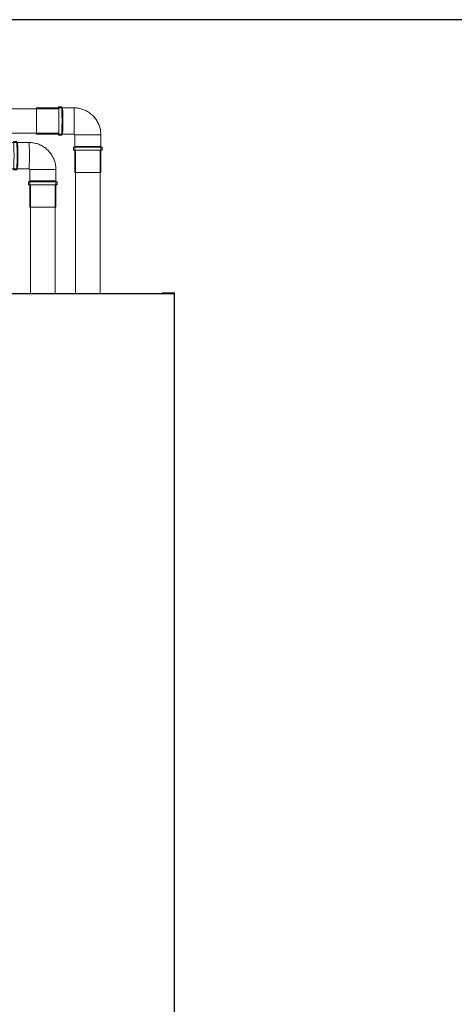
# Model space of a CAD drawing. Header units: millimetres. Extents: x -20716 to -17420, y -600 to 2500.
# Tile 13 of 14: x -19608 to -19043, y 1220 to 2500. Entities that reach past the tile are written whole.
import ezdxf

# ---------------------------------------------------------------- set-up
doc = ezdxf.new("R2010")
doc.units = ezdxf.units.MM
for name, color, linetype, lineweight in [('A-WALL', 113, 'Continuous', 25), ('I-FURN', 30, 'Continuous', 18), ('P-PIPE', 3, 'Continuous', 18)]:
    doc.layers.add(name, color=color, linetype=linetype, lineweight=lineweight)

# ---------------------------------------------------------------- blocks, each defined once
blk = doc.blocks.new('COMAP - SKINPRESS ppsu - Coude_45_90_9041W_9090W - Coude_45_90_9041W_9090W-V5-Coupe vue face')
at = {"layer": 'P-PIPE', "color": 1}
for p, q in [((-19552.7, 2385.3), (-19586.7, 2385.3)), ((-19553.7, 2386.8), (-19557.7, 2386.8)), ((-19537.7, 2385.3), (-19552.7, 2385.3)), ((-19586.7, 2351.3), (-19552.7, 2351.3)), ((-19557.7, 2349.8), (-19553.7, 2349.8)), ((-19552.7, 2351.3), (-19537.7, 2351.3)), ((-19536.7, 2350.3), (-19536.7, 2335.3)), ((-19502.7, 2350.3), (-19536.7, 2350.3)), ((-19536.7, 2350.3), (-19502.7, 2350.3)), ((-19502.7, 2335.3), (-19502.7, 2350.3)), ((-19538.2, 2334.3), (-19538.2, 2330.3)), ((-19501.2, 2334.3), (-19538.2, 2334.3)), ((-19538.2, 2330.3), (-19501.2, 2330.3)), ((-19536.7, 2335.3), (-19536.7, 2301.3)), ((-19536.7, 2335.3), (-19536.7, 2335.3)), ((-19502.7, 2335.3), (-19536.7, 2335.3)), ((-19536.7, 2335.3), (-19536.7, 2335.3)), ((-19536.7, 2335.3), (-19502.7, 2335.3)), ((-19502.7, 2301.3), (-19502.7, 2335.3)), ((-19501.2, 2330.3), (-19501.2, 2334.3)), ((-19536.7, 2301.3), (-19502.7, 2301.3)), ((-19536.7, 2301.3), (-19536.7, 2301.3))]:
    blk.add_line(p, q, dxfattribs=at)
at = {"layer": 'P-PIPE', "color": 1, "flags": 128}
for points in [[(-19502.7, 2350.3), (-19502.8, 2351.7), (-19502.8, 2353.1), (-19503, 2354.5), (-19503.2, 2355.9), (-19503.4, 2357.3), (-19503.7, 2358.6), (-19504.1, 2360), (-19504.5, 2361.3), (-19505, 2362.6), (-19505.5, 2363.9), (-19506.1, 2365.2), (-19506.7, 2366.5), (-19507.4, 2367.7), (-19508.1, 2368.9), (-19508.8, 2370.1), (-19509.7, 2371.2), (-19510.5, 2372.3), (-19511.4, 2373.4), (-19512.4, 2374.4), (-19513.3, 2375.4), (-19514.4, 2376.4), (-19515.4, 2377.3), (-19516.5, 2378.1), (-19517.7, 2379), (-19518.8, 2379.8), (-19520, 2380.5), (-19521.2, 2381.2), (-19522.5, 2381.8), (-19523.8, 2382.4), (-19525, 2382.9), (-19526.4, 2383.4), (-19527.7, 2383.8), (-19529, 2384.2), (-19530.4, 2384.5), (-19531.8, 2384.8), (-19533.2, 2385), (-19534.6, 2385.2), (-19536, 2385.3), (-19537.4, 2385.3), (-19537.7, 2385.3)], [(-19537.7, 2351.3), (-19537.7, 2351.3), (-19537.7, 2351.3), (-19537.6, 2351.3), (-19537.6, 2351.3), (-19537.5, 2351.3), (-19537.5, 2351.3), (-19537.5, 2351.3), (-19537.4, 2351.2), (-19537.4, 2351.2), (-19537.3, 2351.2), (-19537.3, 2351.2), (-19537.3, 2351.2), (-19537.2, 2351.2), (-19537.2, 2351.1), (-19537.2, 2351.1), (-19537.1, 2351.1), (-19537.1, 2351.1), (-19537.1, 2351.1), (-19537, 2351), (-19537, 2351), (-19537, 2351), (-19537, 2350.9), (-19536.9, 2350.9), (-19536.9, 2350.9), (-19536.9, 2350.8), (-19536.9, 2350.8), (-19536.9, 2350.8), (-19536.8, 2350.7), (-19536.8, 2350.7), (-19536.8, 2350.7), (-19536.8, 2350.6), (-19536.8, 2350.6), (-19536.8, 2350.5), (-19536.8, 2350.5), (-19536.7, 2350.5), (-19536.7, 2350.4), (-19536.7, 2350.4), (-19536.7, 2350.4), (-19536.7, 2350.3), (-19536.7, 2350.3)]]:
    blk.add_lwpolyline(points, dxfattribs=at)
at = {"layer": 'P-PIPE', "color": 1}
for centre, major_axis, start_param, end_param in [((-19586.7, 2368.3), (0, 17), 0, 0.326658), ((-19586.7, 2368.3), (0, 17), 3.141593, 6.283185), ((-19557.7, 2368.3), (0, 18.5), 0, 0.384986), ((-19557.7, 2368.3), (0, 18.5), 3.141593, 6.283185), ((-19553.7, 2368.3), (0, 18.5), 3.141593, 6.283185), ((-19552.7, 2368.3), (0, 17), 3.141593, 6.283185), ((-19552.7, 2368.3), (0, 17), 4.712389, 6.283185), ((-19537.7, 2368.3), (0, 17), 4.712389, 6.283185), ((-19537.7, 2368.3), (0, 17), 3.141593, 6.283185), ((-19552.7, 2368.3), (0, 17), 3.141593, 4.712389), ((-19537.7, 2368.3), (0, 17), 3.141593, 4.712389), ((-19586.7, 2368.3), (0, 17), 2.811745, 3.141593), ((-19557.7, 2368.3), (0, 18.5), 2.756607, 3.141593)]:
    blk.add_ellipse(centre, major_axis=major_axis, ratio=0.020852, start_param=start_param, end_param=end_param, dxfattribs=at)
blk = doc.blocks.new('COMAP - SKINPRESS ppsu - Coude_45_90_9041W_9090W - Coude_45_90_9041W_9090W-V6-Coupe vue face')
at = {"layer": 'P-PIPE', "color": 5}
for p, q in [((-19611.2, 2340.3), (-19645.2, 2340.3)), ((-19612.2, 2341.8), (-19616.2, 2341.8)), ((-19596.2, 2340.3), (-19611.2, 2340.3)), ((-19645.2, 2306.3), (-19611.2, 2306.3)), ((-19616.2, 2304.8), (-19612.2, 2304.8)), ((-19611.2, 2306.3), (-19596.2, 2306.3)), ((-19595.2, 2305.3), (-19595.2, 2290.3)), ((-19561.2, 2305.3), (-19595.2, 2305.3)), ((-19595.2, 2305.3), (-19561.2, 2305.3)), ((-19561.2, 2290.3), (-19561.2, 2305.3)), ((-19596.7, 2289.3), (-19596.7, 2285.3)), ((-19559.7, 2289.3), (-19596.7, 2289.3)), ((-19596.7, 2285.3), (-19559.7, 2285.3)), ((-19595.2, 2290.3), (-19595.2, 2256.3)), ((-19595.2, 2290.3), (-19595.2, 2290.3)), ((-19561.2, 2290.3), (-19595.2, 2290.3)), ((-19595.2, 2290.3), (-19595.2, 2290.3)), ((-19595.2, 2290.3), (-19561.2, 2290.3)), ((-19561.2, 2256.3), (-19561.2, 2290.3)), ((-19559.7, 2285.3), (-19559.7, 2289.3)), ((-19595.2, 2256.3), (-19561.2, 2256.3)), ((-19595.2, 2256.3), (-19595.2, 2256.3))]:
    blk.add_line(p, q, dxfattribs=at)
at = {"layer": 'P-PIPE', "color": 5, "flags": 128}
for points in [[(-19561.2, 2305.3), (-19561.3, 2306.7), (-19561.3, 2308.1), (-19561.5, 2309.5), (-19561.7, 2310.9), (-19561.9, 2312.3), (-19562.2, 2313.7), (-19562.6, 2315), (-19563, 2316.3), (-19563.5, 2317.7), (-19564, 2319), (-19564.6, 2320.2), (-19565.2, 2321.5), (-19565.9, 2322.7), (-19566.6, 2323.9), (-19567.3, 2325.1), (-19568.2, 2326.2), (-19569, 2327.3), (-19569.9, 2328.4), (-19570.9, 2329.4), (-19571.8, 2330.4), (-19572.9, 2331.4), (-19573.9, 2332.3), (-19575, 2333.2), (-19576.2, 2334), (-19577.3, 2334.8), (-19578.5, 2335.5), (-19579.7, 2336.2), (-19581, 2336.8), (-19582.3, 2337.4), (-19583.5, 2338), (-19584.9, 2338.4), (-19586.2, 2338.9), (-19587.5, 2339.2), (-19588.9, 2339.6), (-19590.3, 2339.8), (-19591.7, 2340), (-19593.1, 2340.2), (-19594.5, 2340.3), (-19595.9, 2340.3), (-19596.2, 2340.3)], [(-19596.2, 2306.3), (-19596.2, 2306.3), (-19596.2, 2306.3), (-19596.1, 2306.3), (-19596.1, 2306.3), (-19596, 2306.3), (-19596, 2306.3), (-19596, 2306.3), (-19595.9, 2306.3), (-19595.9, 2306.3), (-19595.8, 2306.3), (-19595.8, 2306.2), (-19595.8, 2306.2), (-19595.7, 2306.2), (-19595.7, 2306.2), (-19595.7, 2306.2), (-19595.6, 2306.1), (-19595.6, 2306.1), (-19595.6, 2306.1), (-19595.5, 2306.1), (-19595.5, 2306), (-19595.5, 2306), (-19595.5, 2306), (-19595.4, 2305.9), (-19595.4, 2305.9), (-19595.4, 2305.9), (-19595.4, 2305.8), (-19595.4, 2305.8), (-19595.3, 2305.8), (-19595.3, 2305.7), (-19595.3, 2305.7), (-19595.3, 2305.7), (-19595.3, 2305.6), (-19595.3, 2305.6), (-19595.3, 2305.5), (-19595.3, 2305.5), (-19595.2, 2305.5), (-19595.2, 2305.4), (-19595.2, 2305.4), (-19595.2, 2305.3), (-19595.2, 2305.3)]]:
    blk.add_lwpolyline(points, dxfattribs=at)
at = {"layer": 'P-PIPE', "color": 5}
for centre, major_axis, start_param, end_param in [((-19645.2, 2323.3), (0, 17), 0, 0.326658), ((-19645.2, 2323.3), (0, 17), 3.141593, 6.283185), ((-19616.2, 2323.3), (0, 18.5), 0, 0.384986), ((-19616.2, 2323.3), (0, 18.5), 3.141593, 6.283185), ((-19612.2, 2323.3), (0, 18.5), 3.141593, 6.283185), ((-19611.2, 2323.3), (0, 17), 3.141593, 6.283185), ((-19611.2, 2323.3), (0, 17), 4.712389, 6.283185), ((-19596.2, 2323.3), (0, 17), 4.712389, 6.283185), ((-19596.2, 2323.3), (0, 17), 3.141593, 6.283185), ((-19611.2, 2323.3), (0, 17), 3.141593, 4.712389), ((-19596.2, 2323.3), (0, 17), 3.141593, 4.712389), ((-19645.2, 2323.3), (0, 17), 2.814935, 3.141593), ((-19616.2, 2323.3), (0, 18.5), 2.756607, 3.141593)]:
    blk.add_ellipse(centre, major_axis=major_axis, ratio=0.024206, start_param=start_param, end_param=end_param, dxfattribs=at)
blk = doc.blocks.new('Kitchen_Cabinets_FINSA_Pro-Oven-Larder-unit-rd4d_Blanc - Height - _2000 mm_-1376609-Coupe vue face')
at = {"layer": 'I-FURN'}
for p, q in [((-19407.5, 2143.7), (-20005.5, 2143.7)), ((-19422.7, 2144.2), (-19990.7, 2144.2)), ((-19406.7, 2144.7), (-19422.7, 2144.7)), ((-19422.7, 2144.7), (-19422.7, 2143.7)), ((-19407.5, 844.2), (-19407.5, 2143.7)), ((-19406.7, 144.7), (-19406.7, 2144.7))]:
    blk.add_line(p, q, dxfattribs=at)

msp = doc.modelspace()

# ---------------------------------------------------------------- linework, layer by layer
at = {"layer": 'A-WALL'}
msp.add_line((-17419.7, 2500), (-20716.3, 2500), dxfattribs=at)
at = {"layer": 'P-PIPE', "color": 1}
for p, q in [((-19557.7, 2384.3), (-20324.8, 2384.3)), ((-20324.8, 2352.3), (-19557.7, 2352.3)), ((-19535.7, 2330.3), (-19535.7, 2144.2)), ((-19503.7, 2144.2), (-19503.7, 2330.3))]:
    msp.add_line(p, q, dxfattribs=at)
at = {"layer": 'P-PIPE', "color": 5}
for p, q in [((-19594.2, 2285.3), (-19594.2, 2144.2)), ((-19562.2, 2144.2), (-19562.2, 2285.3))]:
    msp.add_line(p, q, dxfattribs=at)

# ---------------------------------------------------------------- block references
at = {"layer": 'I-FURN'}
msp.add_blockref('Kitchen_Cabinets_FINSA_Pro-Oven-Larder-unit-rd4d_Blanc - Height - _2000 mm_-1376609-Coupe vue face', (0, 0), dxfattribs=at)
at = {"layer": 'P-PIPE', "color": 1}
msp.add_blockref('COMAP - SKINPRESS ppsu - Coude_45_90_9041W_9090W - Coude_45_90_9041W_9090W-V5-Coupe vue face', (0, 0), dxfattribs=at)
at = {"layer": 'P-PIPE', "color": 5}
msp.add_blockref('COMAP - SKINPRESS ppsu - Coude_45_90_9041W_9090W - Coude_45_90_9041W_9090W-V6-Coupe vue face', (0, 0), dxfattribs=at)

doc.saveas('drawing.dxf')
